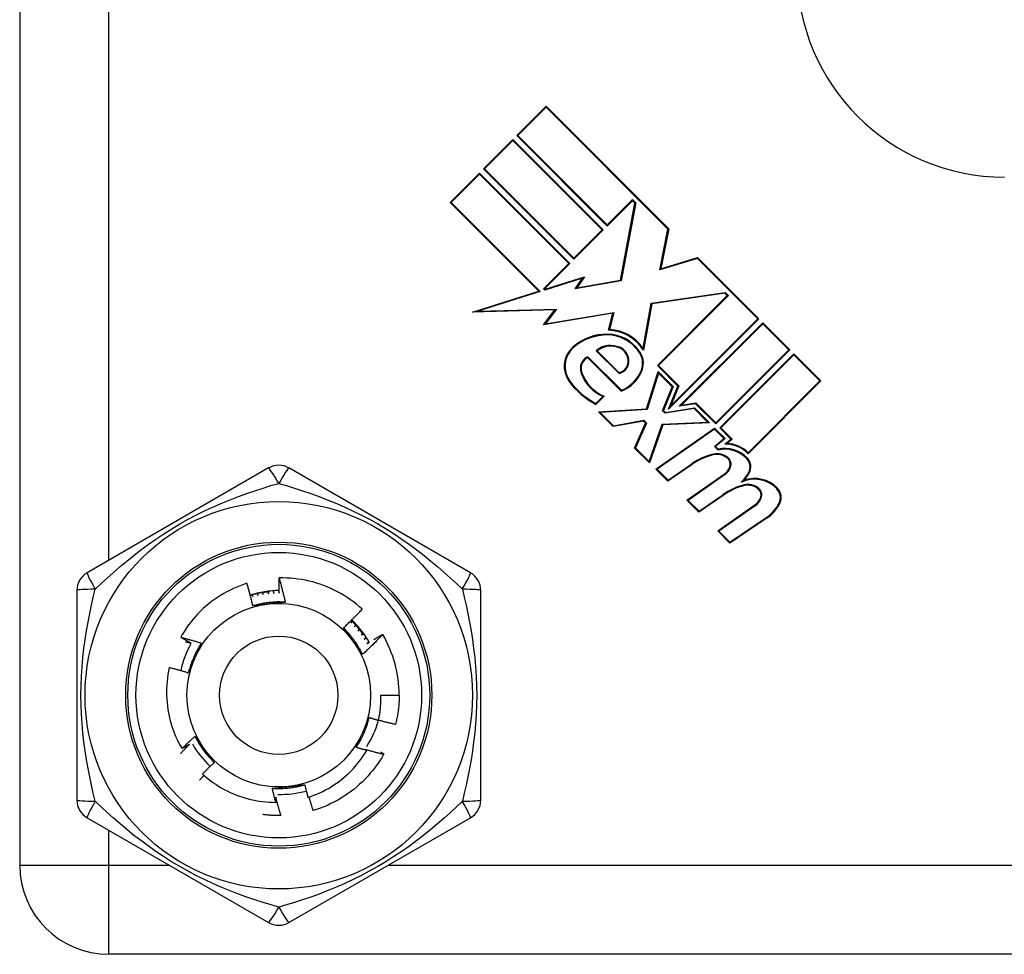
# Model space of a CAD drawing. Header units: inches. Extents: x 0 to 101, y -11 to 66.
# Tile 8 of 118: x 7.1 to 8.27, y 24.2 to 25.31. Entities that reach past the tile are written whole.
import ezdxf

# ---------------------------------------------------------------- set-up
doc = ezdxf.new("R2010")
doc.units = ezdxf.units.IN
doc.header["$LTSCALE"] = 6.067211
doc.header["$MEASUREMENT"] = 0
doc.layers.add('Visible Edges(ANSI)', color=7, linetype='Continuous', lineweight=25)
doc.layers.add('Visible Tangent Edges(ANSI)', color=7, linetype='Continuous', lineweight=25)

msp = doc.modelspace()

# ---------------------------------------------------------------- linework, layer by layer
at = {"layer": 'Visible Edges(ANSI)'}
for p, q in [((7.0956, 26.2484), (7.0956, 24.3046)), ((7.6863, 25.1719), (7.7213, 25.2068)), ((7.7213, 25.2055), (7.6876, 25.1719)), ((7.7213, 25.2068), (7.8669, 25.0611)), ((7.8659, 25.0608), (7.7213, 25.2055)), ((7.7938, 25.0644), (7.6863, 25.1719)), ((7.6876, 25.1719), (7.7938, 25.0657)), ((7.6468, 25.1323), (7.6817, 25.1673)), ((7.6817, 25.166), (7.6481, 25.1323)), ((7.6817, 25.1673), (7.7892, 25.0598)), ((7.7879, 25.0598), (7.6817, 25.166)), ((7.607, 25.0925), (7.6419, 25.1274)), ((7.6419, 25.1261), (7.6083, 25.0925)), ((7.6419, 25.1274), (7.7494, 25.02)), ((7.7481, 25.02), (7.6419, 25.1261)), ((7.7543, 25.0249), (7.6468, 25.1323)), ((7.6481, 25.1323), (7.7543, 25.0262)), ((7.7125, 24.9869), (7.607, 25.0925)), ((7.6083, 25.0925), (7.7143, 24.9865)), ((7.7938, 25.0657), (7.8238, 25.0958)), ((7.8238, 25.0944), (7.7938, 25.0644)), ((7.8098, 25.0001), (7.8267, 25.0915)), ((7.8277, 25.0918), (7.8106, 24.9993)), ((7.8238, 25.0958), (7.8277, 25.0918)), ((7.8267, 25.0915), (7.8238, 25.0944)), ((7.7543, 25.0262), (7.7879, 25.0598)), ((7.7892, 25.0598), (7.7543, 25.0249)), ((7.8565, 25.0122), (7.8659, 25.0608)), ((7.8669, 25.0611), (7.8577, 25.0135)), ((7.718, 24.9899), (7.7481, 25.02)), ((7.7494, 25.02), (7.7193, 24.9899)), ((7.901, 25.0258), (7.8565, 25.0122)), ((7.8577, 25.0135), (7.9012, 25.0268)), ((7.9728, 24.954), (7.901, 25.0258)), ((7.9012, 25.0268), (7.9741, 24.954)), ((7.7644, 25.0023), (7.7197, 24.9882)), ((7.72, 24.9893), (7.7667, 25.004)), ((7.7559, 24.9896), (7.7644, 25.0023)), ((7.8106, 24.9993), (7.7559, 24.9896)), ((7.7667, 25.004), (7.7578, 24.9909)), ((7.7578, 24.9909), (7.8098, 25.0001)), ((7.6336, 24.962), (7.7125, 24.9869)), ((7.7143, 24.9865), (7.6401, 24.9631)), ((7.7197, 24.9882), (7.718, 24.9899)), ((7.7193, 24.9899), (7.72, 24.9893)), ((7.8461, 24.9726), (7.9342, 24.9854)), ((7.9339, 24.9844), (7.8469, 24.9718)), ((7.9365, 24.9818), (7.9339, 24.9844)), ((7.9342, 24.9854), (7.9378, 24.9818)), ((7.8364, 24.9192), (7.8461, 24.9726)), ((7.8469, 24.9718), (7.8369, 24.9168)), ((7.8534, 24.8986), (7.9365, 24.9818)), ((7.9378, 24.9818), (7.8547, 24.8986)), ((7.7316, 24.9646), (7.6336, 24.962)), ((7.6401, 24.9631), (7.7335, 24.9655)), ((7.7183, 24.947), (7.7316, 24.9646)), ((7.8005, 24.9607), (7.7183, 24.947)), ((7.7335, 24.9655), (7.7204, 24.9482)), ((7.7204, 24.9482), (7.8017, 24.9618)), ((7.7955, 24.9406), (7.8005, 24.9607)), ((7.8017, 24.9618), (7.7966, 24.9414)), ((7.9741, 24.954), (7.8668, 24.8467)), ((7.8694, 24.8506), (7.9728, 24.954)), ((7.8794, 24.8501), (7.9786, 24.9494)), ((7.9786, 24.9481), (7.882, 24.8515)), ((7.9786, 24.9494), (8.011, 24.9171)), ((8.0097, 24.9171), (7.9786, 24.9481)), ((7.8079, 24.889), (7.7806, 24.9162)), ((7.782, 24.9161), (7.8081, 24.89)), ((7.923, 24.8304), (8.0097, 24.9171)), ((8.011, 24.9171), (7.923, 24.8291)), ((7.8104, 24.8681), (7.7706, 24.9079)), ((7.7708, 24.9091), (7.8107, 24.8692)), ((7.9275, 24.8245), (8.0156, 24.9125)), ((8.0156, 24.9112), (7.9288, 24.8245)), ((8.0156, 24.9125), (8.0479, 24.8802)), ((8.0466, 24.8802), (8.0156, 24.9112)), ((7.8405, 24.8472), (7.8545, 24.8913)), ((7.8549, 24.8896), (7.8412, 24.8463)), ((7.8779, 24.8741), (7.8534, 24.8986)), ((7.8545, 24.8913), (7.8722, 24.8737)), ((7.8547, 24.8986), (7.879, 24.8744)), ((7.8711, 24.8734), (7.8549, 24.8896)), ((7.9613, 24.7949), (8.0466, 24.8802)), ((8.0479, 24.8802), (7.9613, 24.7936)), ((7.8596, 24.8449), (7.8711, 24.8734)), ((7.8722, 24.8737), (7.8607, 24.8452)), ((7.8668, 24.8467), (7.8779, 24.8741)), ((7.879, 24.8744), (7.8694, 24.8506)), ((7.7802, 24.8536), (7.7886, 24.8619)), ((7.7902, 24.8622), (7.7804, 24.8524)), ((7.7833, 24.8436), (7.8405, 24.8472)), ((7.801, 24.826), (7.7833, 24.8436)), ((7.8412, 24.8463), (7.7854, 24.8428)), ((7.7854, 24.8428), (7.8013, 24.827)), ((7.8626, 24.8419), (7.8596, 24.8449)), ((7.8607, 24.8452), (7.8629, 24.8429)), ((7.8972, 24.8474), (7.8626, 24.8419)), ((7.8629, 24.8429), (7.8975, 24.8483)), ((7.8988, 24.8532), (7.8794, 24.8501)), ((7.882, 24.8515), (7.8991, 24.8542)), ((7.9131, 24.8314), (7.8972, 24.8474)), ((7.8975, 24.8483), (7.9153, 24.8305)), ((7.923, 24.8291), (7.8988, 24.8532)), ((7.8991, 24.8542), (7.923, 24.8304)), ((7.8369, 24.8325), (7.801, 24.826)), ((7.8013, 24.827), (7.8372, 24.8335)), ((7.8395, 24.8299), (7.8369, 24.8325)), ((7.8372, 24.8335), (7.8406, 24.8301)), ((7.8593, 24.829), (7.9131, 24.8314)), ((7.8264, 24.8005), (7.8395, 24.8299)), ((7.8406, 24.8301), (7.8275, 24.8007)), ((7.8437, 24.7845), (7.8593, 24.829)), ((7.86, 24.8281), (7.8441, 24.7829)), ((7.8516, 24.7753), (7.9215, 24.8243)), ((7.9214, 24.8231), (7.853, 24.7752)), ((7.9153, 24.8305), (7.86, 24.8281)), ((7.9325, 24.812), (7.9214, 24.8231)), ((7.9215, 24.8243), (7.9339, 24.8119)), ((7.9409, 24.8111), (7.9275, 24.8245)), ((7.9288, 24.8245), (7.9423, 24.811)), ((7.9212, 24.8024), (7.9325, 24.812)), ((7.9339, 24.8119), (7.9225, 24.8024)), ((7.9336, 24.805), (7.9409, 24.8111)), ((7.9423, 24.811), (7.9362, 24.8059)), ((7.8441, 24.7829), (7.8264, 24.8005)), ((7.8275, 24.8007), (7.8437, 24.7845)), ((7.9254, 24.7982), (7.9212, 24.8024)), ((7.9225, 24.8024), (7.9257, 24.7992)), ((7.3914, 24.7768), (7.1756, 24.6522)), ((7.6314, 24.6522), (7.4156, 24.7768)), ((7.866, 24.761), (7.8516, 24.7753)), ((7.853, 24.7752), (7.8661, 24.7622)), ((7.8948, 24.7811), (7.866, 24.761)), ((7.8661, 24.7622), (7.8942, 24.7819)), ((7.8885, 24.7384), (7.9327, 24.7694)), ((7.9332, 24.7686), (7.8899, 24.7383)), ((7.9029, 24.7241), (7.8885, 24.7384)), ((7.8899, 24.7383), (7.903, 24.7253)), ((7.9317, 24.7442), (7.9029, 24.7241)), ((7.903, 24.7253), (7.9311, 24.745)), ((7.9251, 24.7019), (7.9693, 24.7328)), ((7.9698, 24.732), (7.9265, 24.7017)), ((7.984, 24.7176), (7.9394, 24.6875)), ((7.9396, 24.6887), (7.9835, 24.7183)), ((7.9394, 24.6875), (7.9251, 24.7019)), ((7.9265, 24.7017), (7.9396, 24.6887)), ((7.1635, 24.6313), (7.1635, 24.3821)), ((7.3715, 24.6261), (7.3728, 24.6239)), ((7.3728, 24.6239), (7.3721, 24.6263)), ((7.3778, 24.6276), (7.3789, 24.6254)), ((7.3789, 24.6254), (7.3784, 24.6277)), ((7.3841, 24.6288), (7.3851, 24.6265)), ((7.3851, 24.6265), (7.3847, 24.6289)), ((7.3904, 24.6296), (7.3914, 24.6273)), ((7.3914, 24.6273), (7.3911, 24.6297)), ((7.6436, 24.3821), (7.6436, 24.6313)), ((7.4902, 24.5949), (7.489, 24.5926)), ((7.489, 24.5926), (7.4907, 24.5944)), ((7.4947, 24.5902), (7.4933, 24.5881)), ((7.4933, 24.5881), (7.4951, 24.5898)), ((7.4989, 24.5854), (7.4975, 24.5833)), ((7.4975, 24.5833), (7.4993, 24.5849)), ((7.5028, 24.5803), (7.5013, 24.5783)), ((7.5013, 24.5783), (7.5032, 24.5798)), ((7.527, 24.579), (7.527, 24.5789)), ((7.5248, 24.5067), (7.5466, 24.5067)), ((7.5193, 24.4706), (7.52, 24.4704)), ((7.5201, 24.4706), (7.5193, 24.4706)), ((7.522, 24.4767), (7.521, 24.4766)), ((7.521, 24.4766), (7.5219, 24.4764)), ((7.5149, 24.4588), (7.5153, 24.4586)), ((7.5153, 24.4587), (7.5149, 24.4588)), ((7.5172, 24.4646), (7.5178, 24.4644)), ((7.5179, 24.4646), (7.5172, 24.4646)), ((7.5123, 24.4531), (7.5124, 24.453)), ((7.5125, 24.453), (7.5123, 24.4531)), ((7.5061, 24.4421), (7.508, 24.441)), ((7.5285, 24.437), (7.5281, 24.4363)), ((7.4063, 24.3636), (7.4061, 24.3636)), ((7.1756, 24.3611), (7.3914, 24.2365)), ((7.4156, 24.2365), (7.6314, 24.3611)), ((9.1452, 24.1987), (7.2015, 24.1987))]:
    msp.add_line(p, q, dxfattribs=at)
at = {"layer": 'Visible Edges(ANSI)', "flags": 128}
for points in [[(7.4038, 24.6461), (7.4042, 24.6449), (7.4045, 24.6437), (7.4048, 24.6425), (7.4052, 24.6413), (7.4055, 24.6401), (7.4058, 24.6389), (7.4062, 24.6377), (7.4065, 24.6365), (7.4068, 24.6353), (7.4071, 24.6341), (7.4074, 24.6329), (7.4077, 24.6317), (7.408, 24.6305), (7.4083, 24.6293), (7.4086, 24.6281), (7.4089, 24.6269), (7.4092, 24.6257), (7.4095, 24.6245), (7.4098, 24.6233), (7.4101, 24.6221), (7.4104, 24.6208), (7.4107, 24.6196), (7.4109, 24.6184), (7.4112, 24.6172)], [(7.404, 24.6279), (7.4039, 24.6287), (7.4039, 24.6294), (7.4039, 24.6302), (7.4039, 24.6309), (7.4039, 24.6317), (7.4039, 24.6324), (7.4038, 24.6332), (7.4038, 24.634), (7.4038, 24.6347), (7.4038, 24.6355), (7.4038, 24.6362), (7.4038, 24.637), (7.4038, 24.6377), (7.4038, 24.6385), (7.4038, 24.6393), (7.4038, 24.64), (7.4038, 24.6408), (7.4038, 24.6415), (7.4038, 24.6423), (7.4038, 24.6431), (7.4038, 24.6438), (7.4038, 24.6446), (7.4038, 24.6453), (7.4038, 24.6461)], [(7.5026, 24.6089), (7.4993, 24.6119), (7.4958, 24.6148), (7.4922, 24.6176), (7.4886, 24.6202), (7.4849, 24.6228), (7.4811, 24.6252), (7.4772, 24.6275), (7.4733, 24.6297), (7.4693, 24.6317), (7.4652, 24.6336), (7.461, 24.6354), (7.4568, 24.6371), (7.4526, 24.6386), (7.4483, 24.64), (7.444, 24.6413), (7.4396, 24.6424), (7.4352, 24.6433), (7.4308, 24.6442), (7.4263, 24.6448), (7.4218, 24.6454), (7.4174, 24.6458), (7.4129, 24.646), (7.4083, 24.6461), (7.4038, 24.6461)], [(7.3657, 24.6397), (7.3616, 24.6384), (7.3575, 24.6369), (7.3535, 24.6353), (7.3495, 24.6335), (7.3456, 24.6316), (7.3417, 24.6296), (7.338, 24.6275), (7.3342, 24.6253), (7.3306, 24.6229), (7.327, 24.6205), (7.3236, 24.6179), (7.3202, 24.6152), (7.3168, 24.6125), (7.3136, 24.6096), (7.3105, 24.6066), (7.3074, 24.6035), (7.3045, 24.6003), (7.3016, 24.597), (7.2989, 24.5936), (7.2963, 24.5902), (7.2938, 24.5866), (7.2914, 24.583), (7.2891, 24.5794), (7.287, 24.5756)], [(7.3726, 24.6131), (7.3724, 24.6142), (7.3721, 24.6153), (7.3719, 24.6164), (7.3716, 24.6176), (7.3713, 24.6187), (7.371, 24.6198), (7.3708, 24.6209), (7.3705, 24.622), (7.3702, 24.6231), (7.3699, 24.6242), (7.3696, 24.6254), (7.3694, 24.6265), (7.3691, 24.6276), (7.3688, 24.6287), (7.3685, 24.6298), (7.3682, 24.6309), (7.3679, 24.632), (7.3676, 24.6331), (7.3673, 24.6342), (7.367, 24.6353), (7.3666, 24.6364), (7.3663, 24.6375), (7.366, 24.6386), (7.3657, 24.6397)], [(7.3929, 24.6296), (7.3919, 24.6296), (7.391, 24.6295), (7.39, 24.6294), (7.389, 24.6293), (7.388, 24.6292), (7.387, 24.6291), (7.386, 24.6289), (7.3851, 24.6288), (7.3841, 24.6286), (7.3831, 24.6285), (7.3821, 24.6283), (7.3812, 24.6282), (7.3802, 24.628), (7.3792, 24.6278), (7.3782, 24.6276), (7.3773, 24.6274), (7.3763, 24.6272), (7.3753, 24.627), (7.3744, 24.6268), (7.3734, 24.6266), (7.3725, 24.6263), (7.3715, 24.6261), (7.3705, 24.6258), (7.3696, 24.6256)], [(7.3966, 24.6309), (7.3966, 24.6308), (7.3967, 24.6306), (7.3967, 24.6305), (7.3968, 24.6304), (7.3968, 24.6302), (7.3968, 24.6301), (7.3969, 24.63), (7.3969, 24.6298), (7.397, 24.6297), (7.397, 24.6296), (7.3971, 24.6295), (7.3971, 24.6293), (7.3972, 24.6292), (7.3972, 24.6291), (7.3973, 24.6289), (7.3973, 24.6288), (7.3973, 24.6287), (7.3974, 24.6285), (7.3974, 24.6284), (7.3975, 24.6283), (7.3975, 24.6281), (7.3976, 24.628), (7.3976, 24.6279), (7.3977, 24.6278)], [(7.3977, 24.6278), (7.3977, 24.6279), (7.3976, 24.628), (7.3976, 24.6282), (7.3976, 24.6283), (7.3976, 24.6284), (7.3976, 24.6286), (7.3976, 24.6287), (7.3976, 24.6288), (7.3976, 24.629), (7.3976, 24.6291), (7.3975, 24.6292), (7.3975, 24.6294), (7.3975, 24.6295), (7.3975, 24.6296), (7.3975, 24.6298), (7.3975, 24.6299), (7.3975, 24.63), (7.3975, 24.6302), (7.3975, 24.6303), (7.3975, 24.6304), (7.3975, 24.6306), (7.3974, 24.6307), (7.3974, 24.6308), (7.3974, 24.631)], [(7.403, 24.6312), (7.403, 24.6311), (7.4031, 24.6309), (7.4031, 24.6308), (7.4032, 24.6306), (7.4032, 24.6305), (7.4032, 24.6304), (7.4033, 24.6302), (7.4033, 24.6301), (7.4034, 24.63), (7.4034, 24.6298), (7.4034, 24.6297), (7.4035, 24.6295), (7.4035, 24.6294), (7.4036, 24.6293), (7.4036, 24.6291), (7.4036, 24.629), (7.4037, 24.6289), (7.4037, 24.6287), (7.4038, 24.6286), (7.4038, 24.6284), (7.4038, 24.6283), (7.4039, 24.6282), (7.4039, 24.628), (7.404, 24.6279)], [(7.4112, 24.6172), (7.4096, 24.6173), (7.408, 24.6174), (7.4063, 24.6174), (7.4047, 24.6175), (7.4031, 24.6175), (7.4015, 24.6175), (7.3998, 24.6174), (7.3982, 24.6173), (7.3966, 24.6173), (7.395, 24.6171), (7.3934, 24.617), (7.3917, 24.6168), (7.3901, 24.6167), (7.3885, 24.6164), (7.3869, 24.6162), (7.3853, 24.616), (7.3837, 24.6157), (7.3821, 24.6154), (7.3805, 24.6151), (7.3789, 24.6147), (7.3773, 24.6143), (7.3758, 24.6139), (7.3742, 24.6135), (7.3726, 24.6131)], [(7.3921, 24.6152), (7.3913, 24.6151), (7.3905, 24.615), (7.3897, 24.6149), (7.3888, 24.6148), (7.388, 24.6147), (7.3872, 24.6147), (7.3864, 24.6146), (7.3856, 24.6145), (7.3848, 24.6144), (7.384, 24.6143), (7.3831, 24.6142), (7.3823, 24.6141), (7.3815, 24.6141), (7.3807, 24.614), (7.3799, 24.6139), (7.3791, 24.6138), (7.3783, 24.6137), (7.3775, 24.6136), (7.3767, 24.6135), (7.3759, 24.6134), (7.3751, 24.6134), (7.3742, 24.6133), (7.3734, 24.6132), (7.3726, 24.6131)], [(7.4112, 24.6172), (7.4104, 24.6171), (7.4096, 24.617), (7.4088, 24.617), (7.408, 24.6169), (7.4073, 24.6168), (7.4065, 24.6167), (7.4057, 24.6166), (7.4049, 24.6165), (7.4041, 24.6164), (7.4033, 24.6164), (7.4025, 24.6163), (7.4017, 24.6162), (7.4009, 24.6161), (7.4001, 24.616), (7.3993, 24.6159), (7.3985, 24.6158), (7.3977, 24.6158), (7.3969, 24.6157), (7.3961, 24.6156), (7.3953, 24.6155), (7.3945, 24.6154), (7.3937, 24.6153), (7.3929, 24.6153), (7.3921, 24.6152)], [(7.4802, 24.5866), (7.4812, 24.5875), (7.4822, 24.5884), (7.4831, 24.5893), (7.4841, 24.5902), (7.485, 24.5911), (7.486, 24.5921), (7.4869, 24.593), (7.4879, 24.5939), (7.4888, 24.5948), (7.4898, 24.5957), (7.4907, 24.5966), (7.4916, 24.5976), (7.4926, 24.5985), (7.4935, 24.5994), (7.4944, 24.6004), (7.4953, 24.6013), (7.4963, 24.6022), (7.4972, 24.6032), (7.4981, 24.6041), (7.499, 24.6051), (7.4999, 24.606), (7.5008, 24.607), (7.5017, 24.6079), (7.5026, 24.6089)], [(7.5031, 24.5553), (7.5024, 24.5567), (7.5016, 24.5582), (7.5009, 24.5596), (7.5001, 24.561), (7.4993, 24.5624), (7.4984, 24.5638), (7.4976, 24.5652), (7.4967, 24.5666), (7.4958, 24.568), (7.4949, 24.5693), (7.494, 24.5706), (7.4931, 24.572), (7.4921, 24.5733), (7.4911, 24.5746), (7.4901, 24.5758), (7.4891, 24.5771), (7.488, 24.5783), (7.487, 24.5796), (7.4859, 24.5808), (7.4848, 24.582), (7.4837, 24.5832), (7.4826, 24.5843), (7.4814, 24.5855), (7.4802, 24.5866)], [(7.4918, 24.5708), (7.4913, 24.5715), (7.4908, 24.5721), (7.4903, 24.5728), (7.4899, 24.5735), (7.4894, 24.5741), (7.4889, 24.5748), (7.4884, 24.5754), (7.4879, 24.5761), (7.4875, 24.5768), (7.487, 24.5774), (7.4865, 24.5781), (7.486, 24.5787), (7.4855, 24.5794), (7.4851, 24.5801), (7.4846, 24.5807), (7.4841, 24.5814), (7.4836, 24.582), (7.4831, 24.5827), (7.4827, 24.5834), (7.4822, 24.584), (7.4817, 24.5847), (7.4812, 24.5853), (7.4807, 24.586), (7.4802, 24.5866)], [(7.5042, 24.5782), (7.5036, 24.579), (7.5031, 24.5798), (7.5025, 24.5805), (7.502, 24.5813), (7.5014, 24.582), (7.5008, 24.5828), (7.5002, 24.5835), (7.4997, 24.5843), (7.4991, 24.585), (7.4985, 24.5858), (7.4979, 24.5865), (7.4973, 24.5872), (7.4967, 24.5879), (7.496, 24.5886), (7.4954, 24.5893), (7.4948, 24.59), (7.4941, 24.5907), (7.4935, 24.5914), (7.4929, 24.5921), (7.4922, 24.5928), (7.4915, 24.5935), (7.4909, 24.5942), (7.4902, 24.5948), (7.4895, 24.5955)], [(7.287, 24.5756), (7.288, 24.5753), (7.289, 24.5751), (7.2901, 24.5748), (7.2911, 24.5745), (7.2921, 24.5743), (7.2932, 24.574), (7.2942, 24.5737), (7.2952, 24.5734), (7.2963, 24.5731), (7.2973, 24.5728), (7.2983, 24.5726), (7.2993, 24.5723), (7.3004, 24.572), (7.3014, 24.5717), (7.3024, 24.5714), (7.3034, 24.5711), (7.3045, 24.5708), (7.3055, 24.5705), (7.3065, 24.5702), (7.3075, 24.5698), (7.3086, 24.5695), (7.3096, 24.5692), (7.3106, 24.5689), (7.3116, 24.5686)], [(7.2993, 24.5686), (7.2988, 24.5688), (7.2982, 24.5691), (7.2977, 24.5694), (7.2972, 24.5697), (7.2967, 24.57), (7.2962, 24.5703), (7.2957, 24.5706), (7.2952, 24.5709), (7.2946, 24.5712), (7.2941, 24.5714), (7.2936, 24.5717), (7.2931, 24.572), (7.2926, 24.5723), (7.2921, 24.5726), (7.2916, 24.5729), (7.291, 24.5732), (7.2905, 24.5735), (7.29, 24.5738), (7.2895, 24.5741), (7.289, 24.5744), (7.2885, 24.5747), (7.288, 24.575), (7.2875, 24.5753), (7.287, 24.5756)], [(7.527, 24.5789), (7.5261, 24.5778), (7.5251, 24.5768), (7.5241, 24.5758), (7.5232, 24.5748), (7.5222, 24.5738), (7.5212, 24.5728), (7.5202, 24.5718), (7.5192, 24.5708), (7.5183, 24.5698), (7.5173, 24.5688), (7.5163, 24.5678), (7.5153, 24.5669), (7.5143, 24.5659), (7.5133, 24.5649), (7.5123, 24.5639), (7.5113, 24.563), (7.5103, 24.562), (7.5092, 24.561), (7.5082, 24.5601), (7.5072, 24.5591), (7.5062, 24.5581), (7.5052, 24.5572), (7.5041, 24.5562), (7.5031, 24.5553)], [(7.5072, 24.5759), (7.5071, 24.5758), (7.507, 24.5757), (7.5069, 24.5755), (7.5068, 24.5754), (7.5067, 24.5753), (7.5066, 24.5752), (7.5065, 24.5751), (7.5064, 24.575), (7.5063, 24.5749), (7.5062, 24.5747), (7.5061, 24.5746), (7.5061, 24.5745), (7.506, 24.5744), (7.5059, 24.5743), (7.5058, 24.5742), (7.5057, 24.5741), (7.5056, 24.574), (7.5055, 24.5738), (7.5054, 24.5737), (7.5053, 24.5736), (7.5052, 24.5735), (7.5051, 24.5734), (7.505, 24.5733), (7.5049, 24.5732)], [(7.5049, 24.5732), (7.505, 24.5732), (7.5051, 24.5733), (7.5052, 24.5734), (7.5054, 24.5735), (7.5055, 24.5736), (7.5056, 24.5737), (7.5057, 24.5737), (7.5058, 24.5738), (7.5059, 24.5739), (7.5061, 24.574), (7.5062, 24.5741), (7.5063, 24.5741), (7.5064, 24.5742), (7.5065, 24.5743), (7.5066, 24.5744), (7.5068, 24.5745), (7.5069, 24.5745), (7.507, 24.5746), (7.5071, 24.5747), (7.5072, 24.5748), (7.5073, 24.5749), (7.5075, 24.5749), (7.5076, 24.575), (7.5077, 24.5751)], [(7.5163, 24.5727), (7.5167, 24.573), (7.5171, 24.5733), (7.5176, 24.5735), (7.518, 24.5738), (7.5185, 24.5741), (7.5189, 24.5743), (7.5194, 24.5746), (7.5198, 24.5748), (7.5203, 24.5751), (7.5207, 24.5754), (7.5211, 24.5756), (7.5216, 24.5759), (7.522, 24.5761), (7.5225, 24.5764), (7.5229, 24.5767), (7.5234, 24.5769), (7.5238, 24.5772), (7.5243, 24.5774), (7.5247, 24.5777), (7.5252, 24.5779), (7.5256, 24.5782), (7.5261, 24.5784), (7.5265, 24.5787), (7.527, 24.579)], [(7.2925, 24.5703), (7.2928, 24.5702), (7.2931, 24.5701), (7.2934, 24.57), (7.2936, 24.57), (7.2939, 24.5699), (7.2942, 24.5698), (7.2945, 24.5698), (7.2948, 24.5697), (7.295, 24.5696), (7.2953, 24.5696), (7.2956, 24.5695), (7.2959, 24.5694), (7.2962, 24.5693), (7.2965, 24.5693), (7.2967, 24.5692), (7.297, 24.5691), (7.2973, 24.5691), (7.2976, 24.569), (7.2979, 24.5689), (7.2981, 24.5688), (7.2984, 24.5688), (7.2987, 24.5687), (7.299, 24.5686), (7.2993, 24.5686)], [(7.3116, 24.5686), (7.3107, 24.5672), (7.3098, 24.5659), (7.309, 24.5645), (7.3081, 24.5631), (7.3073, 24.5617), (7.3065, 24.5603), (7.3058, 24.5588), (7.305, 24.5574), (7.3043, 24.556), (7.3036, 24.5545), (7.3029, 24.553), (7.3022, 24.5515), (7.3016, 24.55), (7.3009, 24.5485), (7.3003, 24.547), (7.2997, 24.5455), (7.2992, 24.544), (7.2987, 24.5425), (7.2981, 24.5409), (7.2976, 24.5394), (7.2972, 24.5378), (7.2967, 24.5363), (7.2963, 24.5347), (7.2959, 24.5331)], [(7.3116, 24.5686), (7.3113, 24.5679), (7.311, 24.5671), (7.3107, 24.5664), (7.3103, 24.5657), (7.31, 24.5649), (7.3097, 24.5642), (7.3094, 24.5635), (7.3091, 24.5628), (7.3087, 24.562), (7.3084, 24.5613), (7.3081, 24.5606), (7.3078, 24.5598), (7.3074, 24.5591), (7.3071, 24.5584), (7.3068, 24.5576), (7.3065, 24.5569), (7.3061, 24.5562), (7.3058, 24.5555), (7.3055, 24.5547), (7.3052, 24.554), (7.3048, 24.5532), (7.3045, 24.5525), (7.3042, 24.5518), (7.3038, 24.551)], [(7.5031, 24.5553), (7.5026, 24.5559), (7.5022, 24.5566), (7.5017, 24.5572), (7.5012, 24.5578), (7.5008, 24.5585), (7.5003, 24.5591), (7.4998, 24.5598), (7.4993, 24.5604), (7.4989, 24.5611), (7.4984, 24.5617), (7.4979, 24.5624), (7.4975, 24.563), (7.497, 24.5636), (7.4965, 24.5643), (7.4961, 24.5649), (7.4956, 24.5656), (7.4951, 24.5662), (7.4946, 24.5669), (7.4942, 24.5675), (7.4937, 24.5682), (7.4932, 24.5688), (7.4927, 24.5695), (7.4923, 24.5701), (7.4918, 24.5708)], [(7.5106, 24.5703), (7.5105, 24.5702), (7.5104, 24.5701), (7.5103, 24.57), (7.5102, 24.5699), (7.5101, 24.5698), (7.51, 24.5697), (7.5099, 24.5696), (7.5098, 24.5695), (7.5097, 24.5694), (7.5096, 24.5693), (7.5095, 24.5692), (7.5094, 24.5691), (7.5093, 24.569), (7.5092, 24.5689), (7.5091, 24.5688), (7.509, 24.5686), (7.5089, 24.5685), (7.5088, 24.5684), (7.5087, 24.5683), (7.5086, 24.5682), (7.5085, 24.5681), (7.5084, 24.568), (7.5083, 24.5679), (7.5082, 24.5678)], [(7.5082, 24.5678), (7.5083, 24.5679), (7.5084, 24.568), (7.5086, 24.568), (7.5087, 24.5681), (7.5088, 24.5682), (7.5089, 24.5682), (7.509, 24.5683), (7.5091, 24.5684), (7.5093, 24.5685), (7.5094, 24.5685), (7.5095, 24.5686), (7.5096, 24.5687), (7.5097, 24.5688), (7.5099, 24.5688), (7.51, 24.5689), (7.5101, 24.569), (7.5102, 24.5691), (7.5103, 24.5691), (7.5104, 24.5692), (7.5106, 24.5693), (7.5107, 24.5693), (7.5108, 24.5694), (7.5109, 24.5695), (7.511, 24.5696)], [(7.3038, 24.551), (7.3035, 24.5503), (7.3032, 24.5495), (7.3028, 24.5488), (7.3025, 24.548), (7.3022, 24.5473), (7.3018, 24.5465), (7.3015, 24.5458), (7.3012, 24.545), (7.3008, 24.5443), (7.3005, 24.5435), (7.3002, 24.5428), (7.2998, 24.5421), (7.2995, 24.5413), (7.2992, 24.5406), (7.2989, 24.5398), (7.2985, 24.5391), (7.2982, 24.5383), (7.2979, 24.5376), (7.2975, 24.5368), (7.2972, 24.5361), (7.2969, 24.5353), (7.2966, 24.5346), (7.2962, 24.5339), (7.2959, 24.5331)], [(7.2733, 24.5395), (7.2724, 24.5354), (7.2717, 24.5313), (7.2712, 24.5272), (7.2707, 24.5231), (7.2704, 24.5189), (7.2702, 24.5148), (7.2701, 24.5106), (7.2702, 24.5064), (7.2704, 24.5023), (7.2707, 24.4981), (7.2711, 24.494), (7.2717, 24.4899), (7.2724, 24.4858), (7.2733, 24.4817), (7.2742, 24.4777), (7.2753, 24.4737), (7.2765, 24.4697), (7.2779, 24.4657), (7.2793, 24.4618), (7.2809, 24.458), (7.2826, 24.4542), (7.2845, 24.4504), (7.2864, 24.4468), (7.2885, 24.4432)], [(7.2959, 24.5331), (7.295, 24.5334), (7.294, 24.5337), (7.2931, 24.534), (7.2922, 24.5343), (7.2912, 24.5345), (7.2903, 24.5348), (7.2893, 24.5351), (7.2884, 24.5354), (7.2875, 24.5356), (7.2865, 24.5359), (7.2856, 24.5362), (7.2846, 24.5364), (7.2837, 24.5367), (7.2827, 24.537), (7.2818, 24.5372), (7.2809, 24.5375), (7.2799, 24.5377), (7.279, 24.538), (7.278, 24.5382), (7.2771, 24.5385), (7.2761, 24.5387), (7.2752, 24.539), (7.2742, 24.5392), (7.2733, 24.5395)], [(7.5221, 24.477), (7.5223, 24.4782), (7.5226, 24.4794), (7.5228, 24.4806), (7.523, 24.4819), (7.5232, 24.4831), (7.5234, 24.4843), (7.5236, 24.4856), (7.5238, 24.4868), (7.5239, 24.488), (7.5241, 24.4893), (7.5242, 24.4905), (7.5243, 24.4917), (7.5244, 24.493), (7.5245, 24.4942), (7.5246, 24.4955), (7.5247, 24.4967), (7.5247, 24.4979), (7.5248, 24.4992), (7.5248, 24.5004), (7.5248, 24.5017), (7.5248, 24.5029), (7.5248, 24.5042), (7.5248, 24.5054), (7.5248, 24.5067)], [(7.5466, 24.5067), (7.5466, 24.5052), (7.5466, 24.5037), (7.5465, 24.5023), (7.5465, 24.5008), (7.5464, 24.4994), (7.5463, 24.4979), (7.5462, 24.4965), (7.5461, 24.495), (7.546, 24.4936), (7.5458, 24.4921), (7.5457, 24.4907), (7.5455, 24.4892), (7.5453, 24.4878), (7.5451, 24.4863), (7.5449, 24.4849), (7.5447, 24.4835), (7.5444, 24.482), (7.5442, 24.4806), (7.5439, 24.4792), (7.5436, 24.4777), (7.5433, 24.4763), (7.543, 24.4749), (7.5427, 24.4735), (7.5423, 24.4721)], [(7.4954, 24.4447), (7.4963, 24.4461), (7.4972, 24.4474), (7.4981, 24.4488), (7.4989, 24.4502), (7.4997, 24.4516), (7.5005, 24.453), (7.5013, 24.4545), (7.502, 24.4559), (7.5028, 24.4574), (7.5035, 24.4588), (7.5042, 24.4603), (7.5048, 24.4618), (7.5055, 24.4633), (7.5061, 24.4648), (7.5067, 24.4663), (7.5073, 24.4678), (7.5079, 24.4693), (7.5084, 24.4709), (7.5089, 24.4724), (7.5094, 24.4739), (7.5099, 24.4755), (7.5103, 24.4771), (7.5107, 24.4786), (7.5111, 24.4802)], [(7.5032, 24.4623), (7.5035, 24.463), (7.5039, 24.4638), (7.5042, 24.4645), (7.5045, 24.4653), (7.5049, 24.466), (7.5052, 24.4668), (7.5055, 24.4675), (7.5059, 24.4683), (7.5062, 24.469), (7.5065, 24.4698), (7.5069, 24.4705), (7.5072, 24.4713), (7.5075, 24.472), (7.5079, 24.4728), (7.5082, 24.4735), (7.5085, 24.4742), (7.5088, 24.475), (7.5092, 24.4757), (7.5095, 24.4765), (7.5098, 24.4772), (7.5102, 24.478), (7.5105, 24.4787), (7.5108, 24.4795), (7.5111, 24.4802)], [(7.5111, 24.4802), (7.5116, 24.4801), (7.512, 24.4799), (7.5125, 24.4798), (7.513, 24.4796), (7.5134, 24.4795), (7.5139, 24.4794), (7.5143, 24.4792), (7.5148, 24.4791), (7.5152, 24.479), (7.5157, 24.4788), (7.5161, 24.4787), (7.5166, 24.4786), (7.517, 24.4784), (7.5175, 24.4783), (7.518, 24.4782), (7.5184, 24.478), (7.5189, 24.4779), (7.5193, 24.4778), (7.5198, 24.4776), (7.5202, 24.4775), (7.5207, 24.4774), (7.5211, 24.4772), (7.5216, 24.4771), (7.5221, 24.477)], [(7.5221, 24.4772), (7.5229, 24.477), (7.5238, 24.4768), (7.5246, 24.4765), (7.5255, 24.4763), (7.5263, 24.4761), (7.5271, 24.4759), (7.528, 24.4756), (7.5288, 24.4754), (7.5297, 24.4752), (7.5305, 24.475), (7.5313, 24.4747), (7.5322, 24.4745), (7.533, 24.4743), (7.5339, 24.4741), (7.5347, 24.4739), (7.5356, 24.4737), (7.5364, 24.4735), (7.5373, 24.4733), (7.5381, 24.4731), (7.5389, 24.4729), (7.5398, 24.4727), (7.5406, 24.4725), (7.5415, 24.4723), (7.5423, 24.4721)], [(7.2885, 24.4432), (7.2891, 24.4438), (7.2897, 24.4444), (7.2904, 24.4451), (7.291, 24.4457), (7.2916, 24.4463), (7.2923, 24.4469), (7.2929, 24.4476), (7.2935, 24.4482), (7.2942, 24.4488), (7.2948, 24.4494), (7.2955, 24.4501), (7.2961, 24.4507), (7.2968, 24.4513), (7.2974, 24.4519), (7.2981, 24.4525), (7.2987, 24.4532), (7.2994, 24.4538), (7.3, 24.4544), (7.3007, 24.455), (7.3013, 24.4556), (7.302, 24.4562), (7.3026, 24.4568), (7.3033, 24.4574), (7.3039, 24.458)], [(7.3039, 24.458), (7.3044, 24.4574), (7.3049, 24.4568), (7.3053, 24.4561), (7.3058, 24.4555), (7.3063, 24.4548), (7.3068, 24.4542), (7.3072, 24.4535), (7.3077, 24.4529), (7.3082, 24.4523), (7.3086, 24.4516), (7.3091, 24.451), (7.3096, 24.4503), (7.3101, 24.4497), (7.3105, 24.449), (7.311, 24.4484), (7.3115, 24.4477), (7.3119, 24.4471), (7.3124, 24.4464), (7.3129, 24.4458), (7.3134, 24.4451), (7.3138, 24.4445), (7.3143, 24.4438), (7.3148, 24.4432), (7.3152, 24.4425)], [(7.3039, 24.458), (7.3047, 24.4566), (7.3054, 24.4551), (7.3062, 24.4537), (7.307, 24.4523), (7.3078, 24.4509), (7.3086, 24.4495), (7.3094, 24.4481), (7.3103, 24.4467), (7.3112, 24.4454), (7.3121, 24.444), (7.313, 24.4427), (7.314, 24.4414), (7.315, 24.44), (7.3159, 24.4388), (7.317, 24.4375), (7.318, 24.4362), (7.319, 24.435), (7.3201, 24.4337), (7.3212, 24.4325), (7.3223, 24.4313), (7.3234, 24.4301), (7.3245, 24.429), (7.3256, 24.4278), (7.3268, 24.4267)], [(7.4954, 24.4447), (7.4957, 24.4455), (7.4961, 24.4462), (7.4964, 24.4469), (7.4967, 24.4476), (7.497, 24.4484), (7.4974, 24.4491), (7.4977, 24.4498), (7.498, 24.4506), (7.4983, 24.4513), (7.4986, 24.452), (7.499, 24.4527), (7.4993, 24.4535), (7.4996, 24.4542), (7.4999, 24.4549), (7.5003, 24.4557), (7.5006, 24.4564), (7.5009, 24.4571), (7.5012, 24.4579), (7.5016, 24.4586), (7.5019, 24.4593), (7.5022, 24.4601), (7.5025, 24.4608), (7.5029, 24.4615), (7.5032, 24.4623)], [(7.2865, 24.4371), (7.287, 24.4376), (7.2874, 24.4381), (7.2878, 24.4385), (7.2883, 24.439), (7.2887, 24.4395), (7.2892, 24.4399), (7.2896, 24.4404), (7.2901, 24.4409), (7.2905, 24.4413), (7.291, 24.4418), (7.2914, 24.4423), (7.2919, 24.4427), (7.2923, 24.4432), (7.2928, 24.4437), (7.2932, 24.4441), (7.2937, 24.4446), (7.2941, 24.445), (7.2946, 24.4455), (7.295, 24.446), (7.2955, 24.4464), (7.2959, 24.4469), (7.2964, 24.4473), (7.2968, 24.4478), (7.2973, 24.4482)], [(7.2973, 24.4482), (7.2969, 24.448), (7.2966, 24.4478), (7.2962, 24.4476), (7.2958, 24.4474), (7.2955, 24.4472), (7.2951, 24.447), (7.2947, 24.4467), (7.2944, 24.4465), (7.294, 24.4463), (7.2936, 24.4461), (7.2933, 24.4459), (7.2929, 24.4457), (7.2925, 24.4455), (7.2922, 24.4453), (7.2918, 24.445), (7.2914, 24.4448), (7.291, 24.4446), (7.2907, 24.4444), (7.2903, 24.4442), (7.2899, 24.444), (7.2896, 24.4438), (7.2892, 24.4436), (7.2888, 24.4434), (7.2885, 24.4432)], [(7.3152, 24.4425), (7.3157, 24.4419), (7.3162, 24.4412), (7.3167, 24.4405), (7.3172, 24.4399), (7.3177, 24.4392), (7.3181, 24.4385), (7.3186, 24.4379), (7.3191, 24.4372), (7.3196, 24.4365), (7.3201, 24.4359), (7.3206, 24.4352), (7.321, 24.4346), (7.3215, 24.4339), (7.322, 24.4333), (7.3225, 24.4326), (7.323, 24.4319), (7.3234, 24.4313), (7.3239, 24.4306), (7.3244, 24.43), (7.3249, 24.4293), (7.3254, 24.4287), (7.3258, 24.428), (7.3263, 24.4273), (7.3268, 24.4267)], [(7.4381, 24.3853), (7.4417, 24.3865), (7.4453, 24.3878), (7.4488, 24.3892), (7.4523, 24.3908), (7.4558, 24.3924), (7.4592, 24.3941), (7.4625, 24.396), (7.4658, 24.3979), (7.469, 24.4), (7.4721, 24.4021), (7.4752, 24.4043), (7.4782, 24.4066), (7.4812, 24.4091), (7.484, 24.4116), (7.4868, 24.4142), (7.4895, 24.4169), (7.4922, 24.4196), (7.4947, 24.4225), (7.4972, 24.4254), (7.4995, 24.4284), (7.5018, 24.4314), (7.5039, 24.4345), (7.506, 24.4377), (7.508, 24.441)], [(7.5281, 24.4363), (7.5258, 24.4324), (7.5233, 24.4285), (7.5208, 24.4247), (7.5181, 24.421), (7.5153, 24.4174), (7.5123, 24.4139), (7.5093, 24.4105), (7.5061, 24.4071), (7.5029, 24.4039), (7.4995, 24.4008), (7.4961, 24.3978), (7.4926, 24.3948), (7.4889, 24.392), (7.4852, 24.3894), (7.4814, 24.3868), (7.4775, 24.3844), (7.4736, 24.382), (7.4696, 24.3798), (7.4655, 24.3778), (7.4613, 24.3758), (7.4571, 24.374), (7.4529, 24.3724), (7.4485, 24.3709), (7.4442, 24.3695)], [(7.508, 24.441), (7.5075, 24.4411), (7.5069, 24.4413), (7.5064, 24.4414), (7.5059, 24.4416), (7.5054, 24.4417), (7.5048, 24.4419), (7.5043, 24.442), (7.5038, 24.4422), (7.5033, 24.4423), (7.5027, 24.4425), (7.5022, 24.4427), (7.5017, 24.4428), (7.5012, 24.443), (7.5007, 24.4431), (7.5001, 24.4433), (7.4996, 24.4434), (7.4991, 24.4436), (7.4986, 24.4438), (7.498, 24.4439), (7.4975, 24.4441), (7.497, 24.4442), (7.4965, 24.4444), (7.4959, 24.4446), (7.4954, 24.4447)], [(7.5281, 24.4363), (7.5272, 24.4365), (7.5263, 24.4368), (7.5253, 24.437), (7.5244, 24.4372), (7.5235, 24.4374), (7.5226, 24.4377), (7.5217, 24.4379), (7.5208, 24.4381), (7.5198, 24.4384), (7.5189, 24.4386), (7.518, 24.4388), (7.5171, 24.4391), (7.5162, 24.4393), (7.5153, 24.4396), (7.5143, 24.4398), (7.5134, 24.44), (7.5125, 24.4403), (7.5116, 24.4405), (7.5107, 24.4408), (7.5098, 24.441), (7.5089, 24.4413), (7.5079, 24.4416), (7.507, 24.4418), (7.5061, 24.4421)], [(7.5247, 24.4392), (7.5248, 24.4391), (7.525, 24.439), (7.5251, 24.4389), (7.5253, 24.4388), (7.5255, 24.4387), (7.5256, 24.4386), (7.5258, 24.4385), (7.5259, 24.4384), (7.5261, 24.4383), (7.5263, 24.4383), (7.5264, 24.4382), (7.5266, 24.4381), (7.5267, 24.438), (7.5269, 24.4379), (7.527, 24.4378), (7.5272, 24.4377), (7.5274, 24.4376), (7.5275, 24.4375), (7.5277, 24.4374), (7.5278, 24.4373), (7.528, 24.4372), (7.5281, 24.4372), (7.5283, 24.4371), (7.5285, 24.437)], [(7.3268, 24.4267), (7.3262, 24.4261), (7.3256, 24.4256), (7.325, 24.425), (7.3244, 24.4245), (7.3238, 24.4239), (7.3232, 24.4234), (7.3227, 24.4228), (7.3221, 24.4222), (7.3215, 24.4217), (7.3209, 24.4211), (7.3203, 24.4206), (7.3197, 24.42), (7.3192, 24.4194), (7.3186, 24.4189), (7.318, 24.4183), (7.3174, 24.4177), (7.3168, 24.4172), (7.3163, 24.4166), (7.3157, 24.416), (7.3151, 24.4154), (7.3145, 24.4149), (7.314, 24.4143), (7.3134, 24.4137), (7.3128, 24.4131)], [(7.3147, 24.4115), (7.3145, 24.4112), (7.3142, 24.411), (7.314, 24.4107), (7.3138, 24.4105), (7.3135, 24.4102), (7.3133, 24.41), (7.3131, 24.4098), (7.3128, 24.4095), (7.3126, 24.4093), (7.3124, 24.409), (7.3122, 24.4088), (7.3119, 24.4085), (7.3117, 24.4083), (7.3115, 24.408), (7.3112, 24.4078), (7.311, 24.4075), (7.3108, 24.4073), (7.3105, 24.407), (7.3103, 24.4068), (7.3101, 24.4065), (7.3099, 24.4063), (7.3096, 24.4061), (7.3094, 24.4058), (7.3092, 24.4056)], [(7.3128, 24.4131), (7.3158, 24.4105), (7.3189, 24.408), (7.322, 24.4055), (7.3252, 24.4031), (7.3285, 24.4009), (7.3318, 24.3987), (7.3352, 24.3967), (7.3387, 24.3947), (7.3423, 24.3929), (7.3458, 24.3912), (7.3495, 24.3896), (7.3532, 24.388), (7.3569, 24.3867), (7.3607, 24.3854), (7.3645, 24.3842), (7.3684, 24.3832), (7.3722, 24.3823), (7.3761, 24.3815), (7.3801, 24.3808), (7.384, 24.3803), (7.388, 24.3798), (7.3919, 24.3795), (7.3959, 24.3794), (7.3999, 24.3793)], [(7.3958, 24.3961), (7.3975, 24.396), (7.3991, 24.3959), (7.4007, 24.3959), (7.4023, 24.3958), (7.404, 24.3958), (7.4056, 24.3959), (7.4072, 24.3959), (7.4088, 24.396), (7.4105, 24.3961), (7.4121, 24.3962), (7.4137, 24.3963), (7.4153, 24.3965), (7.4169, 24.3967), (7.4185, 24.3969), (7.4201, 24.3971), (7.4218, 24.3974), (7.4234, 24.3976), (7.425, 24.3979), (7.4265, 24.3983), (7.4281, 24.3986), (7.4297, 24.399), (7.4313, 24.3994), (7.4329, 24.3998), (7.4344, 24.4002)], [(7.3958, 24.3961), (7.3966, 24.3962), (7.3974, 24.3963), (7.3982, 24.3964), (7.399, 24.3964), (7.3998, 24.3965), (7.4006, 24.3966), (7.4014, 24.3967), (7.4022, 24.3968), (7.403, 24.3969), (7.4038, 24.397), (7.4046, 24.397), (7.4053, 24.3971), (7.4061, 24.3972), (7.4069, 24.3973), (7.4077, 24.3974), (7.4085, 24.3975), (7.4093, 24.3976), (7.4101, 24.3976), (7.4109, 24.3977), (7.4117, 24.3978), (7.4125, 24.3979), (7.4133, 24.398), (7.4141, 24.3981), (7.4149, 24.3981)], [(7.4149, 24.3981), (7.4157, 24.3982), (7.4166, 24.3983), (7.4174, 24.3984), (7.4182, 24.3985), (7.419, 24.3986), (7.4198, 24.3987), (7.4206, 24.3987), (7.4215, 24.3988), (7.4223, 24.3989), (7.4231, 24.399), (7.4239, 24.3991), (7.4247, 24.3992), (7.4255, 24.3993), (7.4263, 24.3993), (7.4271, 24.3994), (7.428, 24.3995), (7.4288, 24.3996), (7.4296, 24.3997), (7.4304, 24.3998), (7.4312, 24.3999), (7.432, 24.4), (7.4328, 24.4), (7.4336, 24.4001), (7.4344, 24.4002)], [(7.4344, 24.4002), (7.4346, 24.3996), (7.4347, 24.399), (7.4349, 24.3983), (7.435, 24.3977), (7.4351, 24.3971), (7.4353, 24.3965), (7.4354, 24.3958), (7.4356, 24.3952), (7.4357, 24.3946), (7.4359, 24.394), (7.436, 24.3933), (7.4362, 24.3927), (7.4364, 24.3921), (7.4365, 24.3915), (7.4367, 24.3909), (7.4368, 24.3902), (7.437, 24.3896), (7.4371, 24.389), (7.4373, 24.3884), (7.4375, 24.3877), (7.4376, 24.3871), (7.4378, 24.3865), (7.4379, 24.3859), (7.4381, 24.3853)], [(7.3999, 24.3793), (7.3997, 24.38), (7.3995, 24.3807), (7.3994, 24.3814), (7.3992, 24.3821), (7.399, 24.3828), (7.3988, 24.3835), (7.3987, 24.3842), (7.3985, 24.3849), (7.3983, 24.3856), (7.3981, 24.3863), (7.398, 24.387), (7.3978, 24.3877), (7.3976, 24.3884), (7.3975, 24.3891), (7.3973, 24.3898), (7.3971, 24.3905), (7.397, 24.3912), (7.3968, 24.3919), (7.3966, 24.3926), (7.3965, 24.3933), (7.3963, 24.394), (7.3962, 24.3947), (7.396, 24.3954), (7.3958, 24.3961)], [(7.3999, 24.3855), (7.3999, 24.3852), (7.3999, 24.385), (7.3999, 24.3847), (7.3999, 24.3844), (7.3999, 24.3842), (7.3999, 24.3839), (7.3999, 24.3837), (7.3999, 24.3834), (7.3999, 24.3832), (7.3999, 24.3829), (7.3999, 24.3826), (7.3999, 24.3824), (7.3999, 24.3821), (7.3999, 24.3819), (7.3999, 24.3816), (7.3999, 24.3814), (7.3999, 24.3811), (7.3999, 24.3808), (7.3999, 24.3806), (7.3999, 24.3803), (7.3999, 24.3801), (7.3999, 24.3798), (7.3999, 24.3796), (7.3999, 24.3793)], [(7.4061, 24.3636), (7.4059, 24.3645), (7.4056, 24.3654), (7.4053, 24.3663), (7.405, 24.3672), (7.4048, 24.3681), (7.4045, 24.3691), (7.4042, 24.37), (7.404, 24.3709), (7.4037, 24.3718), (7.4034, 24.3727), (7.4032, 24.3736), (7.4029, 24.3745), (7.4027, 24.3754), (7.4024, 24.3763), (7.4021, 24.3772), (7.4019, 24.3782), (7.4016, 24.3791), (7.4014, 24.38), (7.4012, 24.3809), (7.4009, 24.3818), (7.4007, 24.3827), (7.4004, 24.3836), (7.4002, 24.3846), (7.3999, 24.3855)], [(7.4394, 24.3857), (7.4396, 24.385), (7.4398, 24.3843), (7.44, 24.3836), (7.4401, 24.383), (7.4403, 24.3823), (7.4405, 24.3816), (7.4407, 24.3809), (7.4409, 24.3803), (7.4411, 24.3796), (7.4413, 24.3789), (7.4415, 24.3782), (7.4417, 24.3776), (7.4419, 24.3769), (7.4421, 24.3762), (7.4423, 24.3755), (7.4425, 24.3749), (7.4427, 24.3742), (7.4429, 24.3735), (7.4431, 24.3729), (7.4433, 24.3722), (7.4435, 24.3715), (7.4437, 24.3708), (7.444, 24.3702), (7.4442, 24.3695)], [(7.4061, 24.3636), (7.4052, 24.3636), (7.4043, 24.3636), (7.4034, 24.3636), (7.4025, 24.3636), (7.4016, 24.3636), (7.4007, 24.3636), (7.3998, 24.3637), (7.3989, 24.3637), (7.398, 24.3637), (7.3971, 24.3638), (7.3962, 24.3638), (7.3953, 24.3639), (7.3944, 24.3639), (7.3935, 24.364), (7.3926, 24.364), (7.3917, 24.3641), (7.3908, 24.3642), (7.3899, 24.3643), (7.389, 24.3644), (7.3881, 24.3645), (7.3872, 24.3646), (7.3863, 24.3647), (7.3854, 24.3648), (7.3845, 24.3649)]]:
    msp.add_lwpolyline(points, dxfattribs=at)
at = {"layer": 'Visible Edges(ANSI)'}
for radius in [0.2303, 0.1697, 0.1091]:
    msp.add_circle((7.4035, 24.5067), radius, dxfattribs=at)
for centre, radius, start, end in [((8.2658, 25.3689), 0.2464, 180, 270), ((7.7938, 24.8898), 0.0508, 32.079, 88.1785), ((7.7938, 24.8898), 0.0517, 34.6582, 86.9139), ((7.7936, 24.8745), 0.0613, 89.1684, 131.5646), ((7.7936, 24.8745), 0.0604, 89.1684, 131.5646), ((7.7938, 24.8898), 0.046, 35.4085, 89.1684), ((7.7938, 24.8898), 0.0451, 35.3604, 89.1684), ((7.7731, 24.8976), 0.0304, 131.5646, 216.5605), ((7.7731, 24.8976), 0.0295, 131.5646, 216.5605), ((7.7979, 24.8957), 0.0268, 64.3797, 130.226), ((7.7979, 24.8957), 0.0259, 64.3797, 127.9975), ((7.8018, 24.9039), 0.0169, 6.1652, 64.3797), ((7.8018, 24.9039), 0.0178, 6.1652, 64.3797), ((7.8134, 24.9014), 0.0225, 338.8445, 40.1757), ((7.8134, 24.9014), 0.0234, 338.8445, 40.0802), ((7.7776, 24.895), 0.0157, 115.9907, 199.6784), ((7.7776, 24.895), 0.0148, 118.5261, 199.6784), ((7.804, 24.9041), 0.0156, 284.421, 6.1652), ((7.804, 24.9041), 0.0147, 286.4547, 6.1652), ((7.8082, 24.9059), 0.0482, 199.6784, 245.9242), ((7.8082, 24.9059), 0.0473, 199.6784, 247.5609), ((7.7948, 24.9086), 0.0434, 291.1555, 338.8445), ((7.7948, 24.9086), 0.0425, 291.9643, 338.8445), ((7.8238, 24.9352), 0.0935, 216.5605, 242.3343), ((7.8238, 24.9352), 0.0926, 216.5605, 241.9141), ((7.9336, 24.7631), 0.036, 44.4776, 103.2123), ((7.9336, 24.7631), 0.037, 44.4776, 102.4114), ((7.9347, 24.7681), 0.037, 43.7952, 91.5849), ((7.9347, 24.7681), 0.0379, 45.2222, 87.7339), ((7.9358, 24.7225), 0.0725, 102.5992, 125), ((7.9358, 24.7225), 0.0716, 102.5992, 125), ((7.9245, 24.7734), 0.0203, 51.03, 102.5992), ((7.9245, 24.7734), 0.0194, 51.03, 102.5992), ((7.9308, 24.7813), 0.00924, 338.5571, 51.03), ((7.9308, 24.7813), 0.0102, 338.5571, 51.03), ((7.9489, 24.7781), 0.0147, 331.9928, 44.4776), ((7.9489, 24.7781), 0.0156, 331.9928, 44.4776), ((7.4035, 24.7558), 0.0242, 60, 120), ((7.9218, 24.7849), 0.0189, 305, 338.5571), ((7.9218, 24.7849), 0.0199, 305, 338.5571), ((7.9235, 24.7916), 0.0434, 312.7769, 331.9928), ((7.969, 24.7265), 0.0369, 44.6788, 115.8136), ((7.9235, 24.7916), 0.0443, 318.6169, 331.9928), ((7.969, 24.7265), 0.0378, 44.6788, 108.9508), ((7.9736, 24.6862), 0.0725, 103.5524, 125.8204), ((7.9736, 24.6862), 0.0716, 103.5584, 125.8257), ((7.961, 24.7369), 0.0203, 51.1027, 102.6301), ((7.961, 24.7369), 0.0194, 51.1027, 102.6083), ((7.9674, 24.7448), 0.00924, 338.5487, 51.1027), ((7.9674, 24.7448), 0.0102, 338.5487, 51.1027), ((7.9844, 24.7417), 0.0152, 333.4748, 44.6788), ((7.9844, 24.7417), 0.0162, 333.4748, 44.6788), ((7.9584, 24.7483), 0.0189, 304.9922, 338.5487), ((7.9584, 24.7483), 0.0199, 305.0076, 338.5487), ((7.9592, 24.7543), 0.0434, 304, 333.4748), ((7.9592, 24.7543), 0.0443, 304, 333.4748), ((7.1877, 24.6313), 0.0242, 120, 180), ((7.6193, 24.6313), 0.0242, 0, 60), ((7.4054, 24.51), 0.1212, 90.7391, 107.2254), ((7.4054, 24.51), 0.1212, 29.0451, 45.4692), ((7.4035, 24.5067), 0.1431, 0, 30.3071), ((7.4054, 24.51), 0.1212, 151.5174, 167.7179), ((7.4054, 24.51), 0.1212, 327.8866, 344.3158), ((7.4054, 24.51), 0.1212, 210.3671, 226.4591), ((7.4054, 24.51), 0.1212, 268.5507, 284.6967), ((7.1877, 24.3821), 0.0242, 180, 240), ((7.6193, 24.3821), 0.0242, 300, 0), ((7.2015, 24.3046), 0.1059, 180, 270), ((7.4035, 24.2575), 0.0242, 240, 300)]:
    msp.add_arc(centre, radius, start, end, dxfattribs=at)
at = {"layer": 'Visible Tangent Edges(ANSI)'}
for p, q in [((7.2015, 24.6672), (7.2015, 25.643)), ((7.2015, 24.3046), (7.2015, 24.3461)), ((7.0956, 24.3046), (7.2015, 24.3046)), ((7.2015, 24.3046), (7.2733, 24.3046)), ((7.2015, 24.1987), (7.2015, 24.3046)), ((7.5337, 24.3046), (8.5399, 24.3046))]:
    msp.add_line(p, q, dxfattribs=at)
at = {"layer": 'Visible Tangent Edges(ANSI)', "flags": 128}
for points in [[(7.1854, 24.6326), (7.1924, 24.6393), (7.1996, 24.646), (7.2071, 24.6527), (7.2149, 24.6595), (7.2229, 24.6662), (7.2311, 24.6729), (7.2396, 24.6794), (7.2484, 24.6859), (7.2574, 24.6923), (7.2667, 24.6985), (7.2762, 24.7045), (7.286, 24.7104), (7.2959, 24.7159), (7.3059, 24.7212), (7.316, 24.7261), (7.326, 24.7307), (7.3359, 24.7351), (7.3459, 24.7391), (7.3558, 24.7429), (7.3656, 24.7465), (7.3752, 24.7498), (7.3848, 24.7529), (7.3942, 24.7558), (7.4035, 24.7585)], [(7.4035, 24.7585), (7.4128, 24.7558), (7.4222, 24.7529), (7.4318, 24.7498), (7.4415, 24.7465), (7.4513, 24.7429), (7.4612, 24.7391), (7.4712, 24.735), (7.4812, 24.7307), (7.4912, 24.726), (7.5012, 24.7211), (7.5112, 24.7159), (7.5211, 24.7103), (7.531, 24.7045), (7.5405, 24.6984), (7.5498, 24.6922), (7.5588, 24.6859), (7.5676, 24.6794), (7.5761, 24.6728), (7.5843, 24.6662), (7.5923, 24.6595), (7.6, 24.6527), (7.6075, 24.646), (7.6147, 24.6393), (7.6217, 24.6326)], [(7.1854, 24.3807), (7.1831, 24.3901), (7.1809, 24.3997), (7.1788, 24.4096), (7.1768, 24.4197), (7.175, 24.43), (7.1734, 24.4404), (7.1719, 24.4511), (7.1707, 24.4619), (7.1697, 24.4729), (7.169, 24.4841), (7.1685, 24.4953), (7.1683, 24.5067), (7.1685, 24.5181), (7.1689, 24.5294), (7.1697, 24.5406), (7.1707, 24.5515), (7.1719, 24.5623), (7.1734, 24.573), (7.175, 24.5834), (7.1768, 24.5937), (7.1788, 24.6037), (7.1809, 24.6136), (7.1831, 24.6232), (7.1854, 24.6326)], [(7.6217, 24.6326), (7.624, 24.6232), (7.6262, 24.6136), (7.6282, 24.6037), (7.6302, 24.5936), (7.632, 24.5834), (7.6337, 24.5729), (7.6351, 24.5622), (7.6364, 24.5514), (7.6374, 24.5404), (7.6381, 24.5293), (7.6386, 24.518), (7.6387, 24.5066), (7.6386, 24.4952), (7.6381, 24.4839), (7.6374, 24.4728), (7.6364, 24.4618), (7.6351, 24.451), (7.6337, 24.4403), (7.632, 24.4299), (7.6302, 24.4196), (7.6283, 24.4096), (7.6262, 24.3997), (7.624, 24.3901), (7.6217, 24.3807)], [(7.4035, 24.2548), (7.3943, 24.2575), (7.3848, 24.2604), (7.3752, 24.2635), (7.3655, 24.2668), (7.3557, 24.2704), (7.3458, 24.2742), (7.3359, 24.2783), (7.3259, 24.2826), (7.3159, 24.2873), (7.3058, 24.2922), (7.2958, 24.2974), (7.2859, 24.303), (7.2761, 24.3088), (7.2665, 24.3149), (7.2572, 24.3211), (7.2482, 24.3275), (7.2395, 24.3339), (7.231, 24.3405), (7.2228, 24.3472), (7.2148, 24.3539), (7.2071, 24.3606), (7.1996, 24.3673), (7.1924, 24.374), (7.1854, 24.3807)], [(7.6217, 24.3807), (7.6147, 24.374), (7.6074, 24.3673), (7.5999, 24.3606), (7.5922, 24.3538), (7.5842, 24.3471), (7.5759, 24.3405), (7.5674, 24.3339), (7.5587, 24.3274), (7.5497, 24.321), (7.5404, 24.3148), (7.5309, 24.3088), (7.5211, 24.3029), (7.5111, 24.2974), (7.5011, 24.2921), (7.4911, 24.2872), (7.4811, 24.2826), (7.4711, 24.2782), (7.4612, 24.2742), (7.4513, 24.2704), (7.4415, 24.2668), (7.4318, 24.2635), (7.4222, 24.2604), (7.4128, 24.2575), (7.4035, 24.2548)]]:
    msp.add_lwpolyline(points, dxfattribs=at)
at = {"layer": 'Visible Tangent Edges(ANSI)'}
for radius in [0.1819, 0.1794, 0.0703]:
    msp.add_circle((7.4035, 24.5067), radius, dxfattribs=at)
for centre, major_axis, start_param, end_param in [((7.4035, 24.7558), (-0.0121, 0.021), 4.809173, 6.283185), ((7.4035, 24.7558), (0.0121, 0.021), 0, 1.474012), ((7.1877, 24.6313), (-0.0121, 0.021), 0, 1.474012), ((7.6193, 24.6313), (0.0121, 0.021), 4.809173, 6.283185), ((7.1877, 24.6313), (-0.0242, 0), 4.809173, 6.283185), ((7.6193, 24.6313), (0.0242, 0), 0, 1.474012), ((7.1877, 24.3821), (-0.0242, 0), 0, 1.474012), ((7.1877, 24.3821), (-0.0121, -0.021), 4.809173, 6.283185), ((7.6193, 24.3821), (0.0242, 0), 4.809173, 6.283185), ((7.6193, 24.3821), (0.0121, -0.021), 0, 1.474012), ((7.4035, 24.2575), (-0.0121, -0.021), 0, 1.474012), ((7.4035, 24.2575), (0.0121, -0.021), 4.809173, 6.283185)]:
    msp.add_ellipse(centre, major_axis=major_axis, ratio=0.056054, start_param=start_param, end_param=end_param, dxfattribs=at)

doc.saveas('drawing.dxf')
